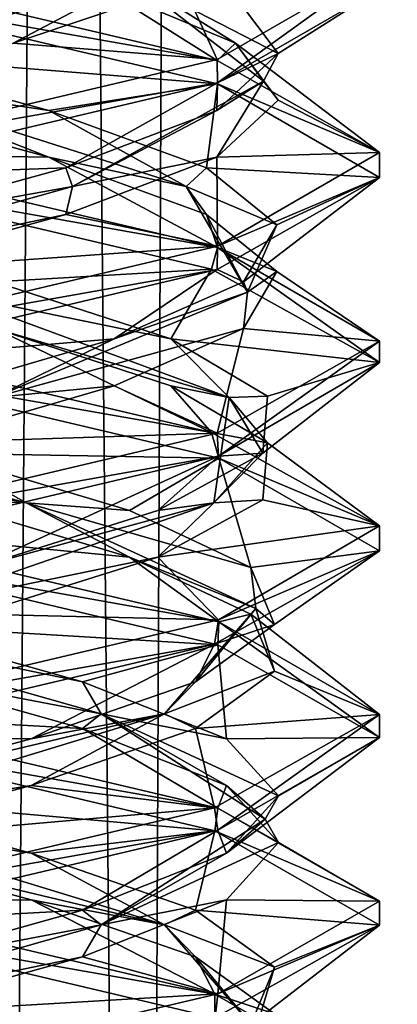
# Model space of a CAD drawing. Header units: millimetres. Extents: x -18.9 to 18.9, y -8.8 to 39.
# Tile 76 of 256: x 0.5 to 1.5, y 5.7 to 8.4. Entities that reach past the tile are written whole.
import ezdxf

# ---------------------------------------------------------------- set-up
doc = ezdxf.new("R2010")
doc.units = ezdxf.units.MM
doc.header["$LTSCALE"] = 41.718519
for name, color, linetype in [('15', 7, 'CONTINUOUS'), ('2023', 7, 'CONTINUOUS'), ('2024', 7, 'CONTINUOUS'), ('2025', 7, 'CONTINUOUS'), ('2035', 7, 'CONTINUOUS'), ('2036', 7, 'CONTINUOUS'), ('2037', 7, 'CONTINUOUS'), ('2047', 7, 'CONTINUOUS'), ('2048', 7, 'CONTINUOUS'), ('2049', 7, 'CONTINUOUS'), ('2068', 7, 'CONTINUOUS'), ('2069', 7, 'CONTINUOUS'), ('2070', 7, 'CONTINUOUS'), ('2169', 7, 'CONTINUOUS'), ('4', 7, 'CONTINUOUS')]:
    doc.layers.add(name, color=color, linetype=linetype)

msp = doc.modelspace()

# ---------------------------------------------------------------- linework, layer by layer
at = {"layer": '15', "color": 7, "linetype": 'Continuous'}
for points in [[(0.4624, -3.5, 17.3939), (0.6996, 26.4, 17.3858), (-2.2237, 26.4, 17.2571), (0.4624, -3.5, 17.3939)], [(0.4624, -3.5, 17.3939), (5.9019, -3.5, 16.3685), (0.6996, 26.4, 17.3858), (0.4624, -3.5, 17.3939)], [(5.9019, -3.5, 16.3685), (3.603, 26.4, 17.0228), (0.6996, 26.4, 17.3858), (5.9019, -3.5, 16.3685)]]:
    msp.add_3dface(points, dxfattribs=at)
at = {"layer": '2023', "color": 7, "linetype": 'Continuous'}
for points in [[(0.6147, 7.9896, -14.3647), (0, 8, -14.8), (0.0536, 8.1424, -14.5282), (0.6147, 7.9896, -14.3647)], [(0, 8, -14.8), (0.6147, 7.9896, -14.3647), (1.0658, 7.7484, -14.3555), (0, 8, -14.8)], [(0.6147, 7.9896, -14.3647), (1.0368, 7.8368, -13.9605), (1.0658, 7.7484, -14.3555), (0.6147, 7.9896, -14.3647)], [(1.0368, 7.8368, -13.9605), (1.2247, 7.684, -13.4071), (1.0658, 7.7484, -14.3555), (1.0368, 7.8368, -13.9605)], [(1.0658, 7.7484, -14.3555), (1.2247, 7.684, -13.4071), (1.5, 7.4977, -13.2894), (1.0658, 7.7484, -14.3555)], [(1.2247, 7.684, -13.4071), (1.1358, 7.5312, -12.8295), (1.5, 7.4977, -13.2894), (1.2247, 7.684, -13.4071)], [(1.1358, 7.5312, -12.8295), (0.7902, 7.3785, -12.3583), (1.0656, 7.2515, -12.2443), (1.1358, 7.5312, -12.8295)], [(1.5, 7.4977, -13.2894), (1.1358, 7.5312, -12.8295), (1.0656, 7.2515, -12.2443), (1.5, 7.4977, -13.2894)], [(0.7902, 7.3785, -12.3583), (0.2661, 7.2257, -12.0998), (1.0656, 7.2515, -12.2443), (0.7902, 7.3785, -12.3583)], [(0.2661, 7.2257, -12.0998), (0, 7, -11.8), (1.0656, 7.2515, -12.2443), (0.2661, 7.2257, -12.0998)], [(0.5677, 6.0035, -14.3905), (0, 6, -14.8), (0, 6.1562, -14.5294), (0.5677, 6.0035, -14.3905)], [(1.0589, 5.7505, -14.3624), (0, 6, -14.8), (0.5677, 6.0035, -14.3905), (1.0589, 5.7505, -14.3624)], [(1.007, 5.8507, -14.0051), (1.0589, 5.7505, -14.3624), (0.5677, 6.0035, -14.3905), (1.007, 5.8507, -14.0051)], [(1.2188, 5.6979, -13.4605), (1.0589, 5.7505, -14.3624), (1.007, 5.8507, -14.0051), (1.2188, 5.6979, -13.4605)], [(1.5, 5.4981, -13.291), (1.0589, 5.7505, -14.3624), (1.2188, 5.6979, -13.4605), (1.5, 5.4981, -13.291)]]:
    msp.add_3dface(points, dxfattribs=at)
at = {"layer": '2024', "color": 7, "linetype": 'Continuous'}
for points in [[(0.6147, 8.1146, -14.3647), (0.096, 8.1931, -14.4894), (0.0536, 8.2674, -14.5282), (0.6147, 8.1146, -14.3647)], [(0.6147, 7.9896, -14.3647), (0.0536, 8.1424, -14.5282), (0.096, 8.1931, -14.4894), (0.6147, 7.9896, -14.3647)], [(0.9821, 7.9111, -13.9779), (0.6147, 7.9896, -14.3647), (0.096, 8.1931, -14.4894), (0.9821, 7.9111, -13.9779)], [(0.9821, 7.9111, -13.9779), (0.096, 8.1931, -14.4894), (0.6147, 8.1146, -14.3647), (0.9821, 7.9111, -13.9779)], [(1.0368, 7.9618, -13.9605), (0.9821, 7.9111, -13.9779), (0.6147, 8.1146, -14.3647), (1.0368, 7.9618, -13.9605)], [(1.0368, 7.8368, -13.9605), (0.6147, 7.9896, -14.3647), (0.9821, 7.9111, -13.9779), (1.0368, 7.8368, -13.9605)], [(1.2247, 7.809, -13.4071), (0.9821, 7.9111, -13.9779), (1.0368, 7.9618, -13.9605), (1.2247, 7.809, -13.4071)], [(1.1462, 7.629, -12.968), (1.0368, 7.8368, -13.9605), (0.9821, 7.9111, -13.9779), (1.1462, 7.629, -12.968)], [(1.1462, 7.629, -12.968), (0.9821, 7.9111, -13.9779), (1.2247, 7.809, -13.4071), (1.1462, 7.629, -12.968)], [(1.2247, 7.684, -13.4071), (1.0368, 7.8368, -13.9605), (1.1462, 7.629, -12.968), (1.2247, 7.684, -13.4071)], [(1.1358, 7.6562, -12.8295), (1.1462, 7.629, -12.968), (1.2247, 7.809, -13.4071), (1.1358, 7.6562, -12.8295)], [(1.1358, 7.5312, -12.8295), (1.2247, 7.684, -13.4071), (1.1462, 7.629, -12.968), (1.1358, 7.5312, -12.8295)], [(0.7902, 7.5035, -12.3583), (1.1462, 7.629, -12.968), (1.1358, 7.6562, -12.8295), (0.7902, 7.5035, -12.3583)], [(0.4677, 7.347, -12.2022), (1.1358, 7.5312, -12.8295), (1.1462, 7.629, -12.968), (0.4677, 7.347, -12.2022)], [(0.4677, 7.347, -12.2022), (1.1462, 7.629, -12.968), (0.7902, 7.5035, -12.3583), (0.4677, 7.347, -12.2022)], [(0.7902, 7.3785, -12.3583), (1.1358, 7.5312, -12.8295), (0.4677, 7.347, -12.2022), (0.7902, 7.3785, -12.3583)], [(0.2661, 7.3507, -12.0998), (0.4677, 7.347, -12.2022), (0.7902, 7.5035, -12.3583), (0.2661, 7.3507, -12.0998)], [(0.2661, 7.2257, -12.0998), (0.7902, 7.3785, -12.3583), (0.4677, 7.347, -12.2022), (0.2661, 7.2257, -12.0998)], [(0.5677, 6.1285, -14.3905), (0, 6.2188, -14.4933), (0, 6.2812, -14.5294), (0.5677, 6.1285, -14.3905)], [(0.9243, 5.9367, -14.0547), (0, 6.1562, -14.5294), (0, 6.2188, -14.4933), (0.9243, 5.9367, -14.0547)], [(0.9243, 5.9367, -14.0547), (0, 6.2188, -14.4933), (0.5677, 6.1285, -14.3905), (0.9243, 5.9367, -14.0547)], [(0.5677, 6.0035, -14.3905), (0, 6.1562, -14.5294), (0.9243, 5.9367, -14.0547), (0.5677, 6.0035, -14.3905)], [(1.007, 5.9757, -14.0051), (0.9243, 5.9367, -14.0547), (0.5677, 6.1285, -14.3905), (1.007, 5.9757, -14.0051)], [(1.007, 5.8507, -14.0051), (0.5677, 6.0035, -14.3905), (0.9243, 5.9367, -14.0547), (1.007, 5.8507, -14.0051)], [(1.2188, 5.8229, -13.4605), (0.9243, 5.9367, -14.0547), (1.007, 5.9757, -14.0051), (1.2188, 5.8229, -13.4605)], [(1.1692, 5.6546, -13.0613), (1.007, 5.8507, -14.0051), (0.9243, 5.9367, -14.0547), (1.1692, 5.6546, -13.0613)], [(1.1692, 5.6546, -13.0613), (0.9243, 5.9367, -14.0547), (1.2188, 5.8229, -13.4605), (1.1692, 5.6546, -13.0613)], [(1.2188, 5.6979, -13.4605), (1.007, 5.8507, -14.0051), (1.1692, 5.6546, -13.0613), (1.2188, 5.6979, -13.4605)], [(1.1552, 5.6701, -12.8795), (1.1692, 5.6546, -13.0613), (1.2188, 5.8229, -13.4605), (1.1552, 5.6701, -12.8795)]]:
    msp.add_3dface(points, dxfattribs=at)
at = {"layer": '2025', "color": 7, "linetype": 'Continuous'}
for points in [[(0.0536, 8.2674, -14.5282), (0, 8.4375, -14.8), (1.0658, 8.1859, -14.3555), (0.0536, 8.2674, -14.5282)], [(0.6147, 8.1146, -14.3647), (0.0536, 8.2674, -14.5282), (1.0658, 8.1859, -14.3555), (0.6147, 8.1146, -14.3647)], [(1.0368, 7.9618, -13.9605), (0.6147, 8.1146, -14.3647), (1.0658, 8.1859, -14.3555), (1.0368, 7.9618, -13.9605)], [(1.5, 7.9352, -13.2894), (1.0368, 7.9618, -13.9605), (1.0658, 8.1859, -14.3555), (1.5, 7.9352, -13.2894)], [(1.2247, 7.809, -13.4071), (1.0368, 7.9618, -13.9605), (1.5, 7.9352, -13.2894), (1.2247, 7.809, -13.4071)], [(1.0656, 7.689, -12.2443), (1.1358, 7.6562, -12.8295), (1.5, 7.9352, -13.2894), (1.0656, 7.689, -12.2443)], [(1.1358, 7.6562, -12.8295), (1.2247, 7.809, -13.4071), (1.5, 7.9352, -13.2894), (1.1358, 7.6562, -12.8295)], [(0, 7.4375, -11.8), (0.7902, 7.5035, -12.3583), (1.0656, 7.689, -12.2443), (0, 7.4375, -11.8)], [(0.7902, 7.5035, -12.3583), (1.1358, 7.6562, -12.8295), (1.0656, 7.689, -12.2443), (0.7902, 7.5035, -12.3583)], [(0, 7.4375, -11.8), (0.2661, 7.3507, -12.0998), (0.7902, 7.5035, -12.3583), (0, 7.4375, -11.8)], [(0, 6.2812, -14.5294), (0, 6.4375, -14.8), (1.0589, 6.188, -14.3624), (0, 6.2812, -14.5294)], [(0.5677, 6.1285, -14.3905), (0, 6.2812, -14.5294), (1.0589, 6.188, -14.3624), (0.5677, 6.1285, -14.3905)], [(1.007, 5.9757, -14.0051), (0.5677, 6.1285, -14.3905), (1.0589, 6.188, -14.3624), (1.007, 5.9757, -14.0051)], [(1.5, 5.9356, -13.291), (1.007, 5.9757, -14.0051), (1.0589, 6.188, -14.3624), (1.5, 5.9356, -13.291)], [(1.2188, 5.8229, -13.4605), (1.007, 5.9757, -14.0051), (1.5, 5.9356, -13.291), (1.2188, 5.8229, -13.4605)], [(1.0601, 5.6873, -12.2387), (1.1552, 5.6701, -12.8795), (1.5, 5.9356, -13.291), (1.0601, 5.6873, -12.2387)], [(1.1552, 5.6701, -12.8795), (1.2188, 5.8229, -13.4605), (1.5, 5.9356, -13.291), (1.1552, 5.6701, -12.8795)]]:
    msp.add_3dface(points, dxfattribs=at)
at = {"layer": '2035', "color": 7, "linetype": 'Continuous'}
for points in [[(0, 8.5, -14.8), (0.7484, 8.4479, -14.2753), (1.0657, 8.2485, -14.3556), (0, 8.5, -14.8)], [(0.7484, 8.4479, -14.2753), (1.1142, 8.2951, -13.8196), (1.0657, 8.2485, -14.3556), (0.7484, 8.4479, -14.2753)], [(1.0657, 8.2485, -14.3556), (1.1142, 8.2951, -13.8196), (1.5, 8.0022, -13.3104), (1.0657, 8.2485, -14.3556)], [(1.1142, 8.2951, -13.8196), (1.2282, 8.1424, -13.2464), (1.5, 8.0022, -13.3104), (1.1142, 8.2951, -13.8196)], [(1.2282, 8.1424, -13.2464), (1.0647, 7.9896, -12.6853), (1.5, 8.0022, -13.3104), (1.2282, 8.1424, -13.2464)], [(1.0647, 7.9896, -12.6853), (0.6605, 7.8368, -12.2632), (1.0659, 7.7516, -12.2446), (1.0647, 7.9896, -12.6853)], [(1.5, 8.0022, -13.3104), (1.0647, 7.9896, -12.6853), (1.0659, 7.7516, -12.2446), (1.5, 8.0022, -13.3104)], [(0.6605, 7.8368, -12.2632), (0.1071, 7.684, -12.0753), (1.0659, 7.7516, -12.2446), (0.6605, 7.8368, -12.2632)], [(0.1071, 7.684, -12.0753), (0, 7.5, -11.8), (1.0659, 7.7516, -12.2446), (0.1071, 7.684, -12.0753)], [(0.7051, 6.4618, -14.307), (0, 6.5, -14.8), (0.1605, 6.6146, -14.5188), (0.7051, 6.4618, -14.307)], [(0, 6.5, -14.8), (0.7051, 6.4618, -14.307), (1.0669, 6.2481, -14.3543), (0, 6.5, -14.8)], [(0.7051, 6.4618, -14.307), (1.0905, 6.309, -13.8677), (1.0669, 6.2481, -14.3543), (0.7051, 6.4618, -14.307)], [(1.0905, 6.309, -13.8677), (1.2294, 6.1562, -13.3), (1.0669, 6.2481, -14.3543), (1.0905, 6.309, -13.8677)], [(1.0669, 6.2481, -14.3543), (1.2294, 6.1562, -13.3), (1.5, 5.9998, -13.2991), (1.0669, 6.2481, -14.3543)], [(1.2294, 6.1562, -13.3), (1.0905, 6.0035, -12.7323), (1.5, 5.9998, -13.2991), (1.2294, 6.1562, -13.3)], [(1.0905, 6.0035, -12.7323), (0.7051, 5.8507, -12.293), (1.067, 5.7519, -12.2457), (1.0905, 6.0035, -12.7323)], [(1.5, 5.9998, -13.2991), (1.0905, 6.0035, -12.7323), (1.067, 5.7519, -12.2457), (1.5, 5.9998, -13.2991)], [(0.7051, 5.8507, -12.293), (0.1605, 5.6979, -12.0812), (1.067, 5.7519, -12.2457), (0.7051, 5.8507, -12.293)], [(0.1605, 5.6979, -12.0812), (0, 5.5, -11.8), (1.067, 5.7519, -12.2457), (0.1605, 5.6979, -12.0812)]]:
    msp.add_3dface(points, dxfattribs=at)
at = {"layer": '2036', "color": 7, "linetype": 'Continuous'}
for points in [[(1.1142, 8.2951, -13.8196), (0.7484, 8.4479, -14.2753), (0.8266, 8.4752, -14.1606), (1.1142, 8.2951, -13.8196)], [(1.1894, 8.1931, -13.204), (1.1142, 8.2951, -13.8196), (0.8266, 8.4752, -14.1606), (1.1894, 8.1931, -13.204)], [(1.1894, 8.1931, -13.204), (0.8266, 8.4752, -14.1606), (1.2282, 8.2674, -13.2464), (1.1894, 8.1931, -13.204)], [(1.2282, 8.2674, -13.2464), (0.8266, 8.4752, -14.1606), (1.1142, 8.4201, -13.8196), (1.2282, 8.2674, -13.2464)], [(1.2282, 8.1424, -13.2464), (1.1142, 8.2951, -13.8196), (1.1894, 8.1931, -13.204), (1.2282, 8.1424, -13.2464)], [(1.0647, 8.1146, -12.6853), (1.1894, 8.1931, -13.204), (1.2282, 8.2674, -13.2464), (1.0647, 8.1146, -12.6853)], [(0.6779, 7.9111, -12.3179), (1.0647, 7.9896, -12.6853), (1.1894, 8.1931, -13.204), (0.6779, 7.9111, -12.3179)], [(0.6779, 7.9111, -12.3179), (1.1894, 8.1931, -13.204), (1.0647, 8.1146, -12.6853), (0.6779, 7.9111, -12.3179)], [(1.0647, 7.9896, -12.6853), (1.2282, 8.1424, -13.2464), (1.1894, 8.1931, -13.204), (1.0647, 7.9896, -12.6853)], [(0.6605, 7.9618, -12.2632), (0.6779, 7.9111, -12.3179), (1.0647, 8.1146, -12.6853), (0.6605, 7.9618, -12.2632)], [(0.6605, 7.8368, -12.2632), (1.0647, 7.9896, -12.6853), (0.6779, 7.9111, -12.3179), (0.6605, 7.8368, -12.2632)], [(0.1071, 7.809, -12.0753), (0.6779, 7.9111, -12.3179), (0.6605, 7.9618, -12.2632), (0.1071, 7.809, -12.0753)], [(-0.332, 7.629, -12.1538), (0.6605, 7.8368, -12.2632), (0.6779, 7.9111, -12.3179), (-0.332, 7.629, -12.1538)], [(-0.332, 7.629, -12.1538), (0.6779, 7.9111, -12.3179), (0.1071, 7.809, -12.0753), (-0.332, 7.629, -12.1538)], [(0.1071, 7.684, -12.0753), (0.6605, 7.8368, -12.2632), (-0.332, 7.629, -12.1538), (0.1071, 7.684, -12.0753)], [(0.7547, 6.5008, -14.2243), (0.1605, 6.6146, -14.5188), (-0.2387, 6.7829, -14.4692), (0.7547, 6.5008, -14.2243)], [(0.7547, 6.5008, -14.2243), (-0.2387, 6.7829, -14.4692), (0.7051, 6.5868, -14.307), (0.7547, 6.5008, -14.2243)], [(0.7051, 6.5868, -14.307), (-0.2387, 6.7829, -14.4692), (0.1605, 6.7396, -14.5188), (0.7051, 6.5868, -14.307)], [(0.7051, 6.4618, -14.307), (0.1605, 6.6146, -14.5188), (0.7547, 6.5008, -14.2243), (0.7051, 6.4618, -14.307)], [(1.0905, 6.434, -13.8677), (0.7547, 6.5008, -14.2243), (0.7051, 6.5868, -14.307), (1.0905, 6.434, -13.8677)], [(1.0905, 6.309, -13.8677), (0.7051, 6.4618, -14.307), (0.7547, 6.5008, -14.2243), (1.0905, 6.309, -13.8677)], [(1.1933, 6.2188, -13.3), (1.0905, 6.309, -13.8677), (0.7547, 6.5008, -14.2243), (1.1933, 6.2188, -13.3)], [(1.1933, 6.2188, -13.3), (0.7547, 6.5008, -14.2243), (1.2294, 6.2812, -13.3), (1.1933, 6.2188, -13.3)], [(1.2294, 6.2812, -13.3), (0.7547, 6.5008, -14.2243), (1.0905, 6.434, -13.8677), (1.2294, 6.2812, -13.3)], [(1.2294, 6.1562, -13.3), (1.0905, 6.309, -13.8677), (1.1933, 6.2188, -13.3), (1.2294, 6.1562, -13.3)], [(1.0905, 6.1285, -12.7323), (1.1933, 6.2188, -13.3), (1.2294, 6.2812, -13.3), (1.0905, 6.1285, -12.7323)], [(0.7547, 5.9367, -12.3757), (1.2294, 6.1562, -13.3), (1.1933, 6.2188, -13.3), (0.7547, 5.9367, -12.3757)], [(0.7547, 5.9367, -12.3757), (1.1933, 6.2188, -13.3), (1.0905, 6.1285, -12.7323), (0.7547, 5.9367, -12.3757)], [(1.0905, 6.0035, -12.7323), (1.2294, 6.1562, -13.3), (0.7547, 5.9367, -12.3757), (1.0905, 6.0035, -12.7323)], [(0.7051, 5.9757, -12.293), (0.7547, 5.9367, -12.3757), (1.0905, 6.1285, -12.7323), (0.7051, 5.9757, -12.293)], [(0.7051, 5.8507, -12.293), (1.0905, 6.0035, -12.7323), (0.7547, 5.9367, -12.3757), (0.7051, 5.8507, -12.293)], [(0.1605, 5.8229, -12.0812), (0.7547, 5.9367, -12.3757), (0.7051, 5.9757, -12.293), (0.1605, 5.8229, -12.0812)], [(-0.2387, 5.6546, -12.1308), (0.7051, 5.8507, -12.293), (0.7547, 5.9367, -12.3757), (-0.2387, 5.6546, -12.1308)], [(-0.2387, 5.6546, -12.1308), (0.7547, 5.9367, -12.3757), (0.1605, 5.8229, -12.0812), (-0.2387, 5.6546, -12.1308)], [(0.1605, 5.6979, -12.0812), (0.7051, 5.8507, -12.293), (-0.2387, 5.6546, -12.1308), (0.1605, 5.6979, -12.0812)]]:
    msp.add_3dface(points, dxfattribs=at)
at = {"layer": '2037', "color": 7, "linetype": 'Continuous'}
for points in [[(1.0659, 8.1891, -12.2446), (1.2282, 8.2674, -13.2464), (1.5, 8.4397, -13.3104), (1.0659, 8.1891, -12.2446)], [(1.2282, 8.2674, -13.2464), (1.1142, 8.4201, -13.8196), (1.5, 8.4397, -13.3104), (1.2282, 8.2674, -13.2464)], [(1.0647, 8.1146, -12.6853), (1.2282, 8.2674, -13.2464), (1.0659, 8.1891, -12.2446), (1.0647, 8.1146, -12.6853)], [(0, 7.9375, -11.8), (0.6605, 7.9618, -12.2632), (1.0659, 8.1891, -12.2446), (0, 7.9375, -11.8)], [(0.6605, 7.9618, -12.2632), (1.0647, 8.1146, -12.6853), (1.0659, 8.1891, -12.2446), (0.6605, 7.9618, -12.2632)], [(0, 7.9375, -11.8), (0.1071, 7.809, -12.0753), (0.6605, 7.9618, -12.2632), (0, 7.9375, -11.8)], [(0.1605, 6.7396, -14.5188), (0, 6.9375, -14.8), (1.0669, 6.6856, -14.3543), (0.1605, 6.7396, -14.5188)], [(0.7051, 6.5868, -14.307), (0.1605, 6.7396, -14.5188), (1.0669, 6.6856, -14.3543), (0.7051, 6.5868, -14.307)], [(1.0905, 6.434, -13.8677), (0.7051, 6.5868, -14.307), (1.0669, 6.6856, -14.3543), (1.0905, 6.434, -13.8677)], [(1.5, 6.4373, -13.2991), (1.0905, 6.434, -13.8677), (1.0669, 6.6856, -14.3543), (1.5, 6.4373, -13.2991)], [(1.067, 6.1894, -12.2457), (1.0905, 6.1285, -12.7323), (1.5, 6.4373, -13.2991), (1.067, 6.1894, -12.2457)], [(1.0905, 6.1285, -12.7323), (1.2294, 6.2812, -13.3), (1.5, 6.4373, -13.2991), (1.0905, 6.1285, -12.7323)], [(1.2294, 6.2812, -13.3), (1.0905, 6.434, -13.8677), (1.5, 6.4373, -13.2991), (1.2294, 6.2812, -13.3)], [(0, 5.9375, -11.8), (0.7051, 5.9757, -12.293), (1.067, 6.1894, -12.2457), (0, 5.9375, -11.8)], [(0.7051, 5.9757, -12.293), (1.0905, 6.1285, -12.7323), (1.067, 6.1894, -12.2457), (0.7051, 5.9757, -12.293)], [(0, 5.9375, -11.8), (0.1605, 5.8229, -12.0812), (0.7051, 5.9757, -12.293), (0, 5.9375, -11.8)]]:
    msp.add_3dface(points, dxfattribs=at)
at = {"layer": '2047', "color": 7, "linetype": 'Continuous'}
for points in [[(1.5, 8.5021, -13.3098), (0.9753, 8.4479, -12.5516), (1.0649, 8.2513, -12.2436), (1.5, 8.5021, -13.3098)], [(0.9753, 8.4479, -12.5516), (0.5196, 8.2951, -12.1858), (1.0649, 8.2513, -12.2436), (0.9753, 8.4479, -12.5516)], [(0.5196, 8.2951, -12.1858), (0, 8, -11.8), (1.0649, 8.2513, -12.2436), (0.5196, 8.2951, -12.1858)], [(0.8305, 6.9201, -14.2064), (0, 7, -14.8), (0.3182, 7.0729, -14.4875), (0.8305, 6.9201, -14.2064)], [(0, 7, -14.8), (0.8305, 6.9201, -14.2064), (1.0695, 6.7473, -14.3517), (0, 7, -14.8)], [(0.8305, 6.9201, -14.2064), (1.1552, 6.7674, -13.7205), (1.0695, 6.7473, -14.3517), (0.8305, 6.9201, -14.2064)], [(1.0695, 6.7473, -14.3517), (1.1552, 6.7674, -13.7205), (1.5, 6.4991, -13.296), (1.0695, 6.7473, -14.3517)], [(1.1552, 6.7674, -13.7205), (1.2188, 6.6146, -13.1395), (1.5, 6.4991, -13.296), (1.1552, 6.7674, -13.7205)], [(1.2188, 6.6146, -13.1395), (1.007, 6.4618, -12.5949), (1.5, 6.4991, -13.296), (1.2188, 6.6146, -13.1395)], [(1.5, 6.4991, -13.296), (1.007, 6.4618, -12.5949), (1.0584, 6.2493, -12.237), (1.5, 6.4991, -13.296)], [(1.007, 6.4618, -12.5949), (0.5677, 6.309, -12.2095), (1.0584, 6.2493, -12.237), (1.007, 6.4618, -12.5949)], [(0.5677, 6.309, -12.2095), (0, 6.1562, -12.0706), (1.0584, 6.2493, -12.237), (0.5677, 6.309, -12.2095)], [(0, 6.1562, -12.0706), (0, 6, -11.8), (1.0584, 6.2493, -12.237), (0, 6.1562, -12.0706)]]:
    msp.add_3dface(points, dxfattribs=at)
at = {"layer": '2048', "color": 7, "linetype": 'Continuous'}
for points in [[(-0.096, 8.1931, -12.1106), (0.5196, 8.2951, -12.1858), (0.8606, 8.4752, -12.4734), (-0.096, 8.1931, -12.1106)], [(-0.096, 8.1931, -12.1106), (0.8606, 8.4752, -12.4734), (-0.0536, 8.2674, -12.0718), (-0.096, 8.1931, -12.1106)], [(-0.0536, 8.2674, -12.0718), (0.8606, 8.4752, -12.4734), (0.5196, 8.4201, -12.1858), (-0.0536, 8.2674, -12.0718)], [(0.5196, 8.2951, -12.1858), (0.9753, 8.4479, -12.5516), (0.8606, 8.4752, -12.4734), (0.5196, 8.2951, -12.1858)], [(0.5545, 7.0649, -14.3566), (-0.2661, 7.2257, -14.5002), (-0.4677, 7.347, -14.3978), (0.5545, 7.0649, -14.3566)], [(0.5545, 7.0649, -14.3566), (-0.4677, 7.347, -14.3978), (0.3182, 7.1979, -14.4875), (0.5545, 7.0649, -14.3566)], [(0.3182, 7.0729, -14.4875), (-0.2661, 7.2257, -14.5002), (0.5545, 7.0649, -14.3566), (0.3182, 7.0729, -14.4875)], [(0.8305, 7.0451, -14.2064), (0.5545, 7.0649, -14.3566), (0.3182, 7.1979, -14.4875), (0.8305, 7.0451, -14.2064)], [(0.8305, 6.9201, -14.2064), (0.3182, 7.0729, -14.4875), (0.5545, 7.0649, -14.3566), (0.8305, 6.9201, -14.2064)], [(1.1692, 6.7829, -13.5387), (0.8305, 6.9201, -14.2064), (0.5545, 7.0649, -14.3566), (1.1692, 6.7829, -13.5387)], [(1.1692, 6.7829, -13.5387), (0.5545, 7.0649, -14.3566), (1.1552, 6.8924, -13.7205), (1.1692, 6.7829, -13.5387)], [(1.1552, 6.8924, -13.7205), (0.5545, 7.0649, -14.3566), (0.8305, 7.0451, -14.2064), (1.1552, 6.8924, -13.7205)], [(1.1552, 6.7674, -13.7205), (0.8305, 6.9201, -14.2064), (1.1692, 6.7829, -13.5387), (1.1552, 6.7674, -13.7205)], [(1.2188, 6.7396, -13.1395), (1.1692, 6.7829, -13.5387), (1.1552, 6.8924, -13.7205), (1.2188, 6.7396, -13.1395)], [(0.9243, 6.5008, -12.5453), (1.2188, 6.6146, -13.1395), (1.1692, 6.7829, -13.5387), (0.9243, 6.5008, -12.5453)], [(0.9243, 6.5008, -12.5453), (1.1692, 6.7829, -13.5387), (1.007, 6.5868, -12.5949), (0.9243, 6.5008, -12.5453)], [(1.007, 6.5868, -12.5949), (1.1692, 6.7829, -13.5387), (1.2188, 6.7396, -13.1395), (1.007, 6.5868, -12.5949)], [(1.2188, 6.6146, -13.1395), (1.1552, 6.7674, -13.7205), (1.1692, 6.7829, -13.5387), (1.2188, 6.6146, -13.1395)], [(1.007, 6.4618, -12.5949), (1.2188, 6.6146, -13.1395), (0.9243, 6.5008, -12.5453), (1.007, 6.4618, -12.5949)], [(0.5677, 6.434, -12.2095), (0.9243, 6.5008, -12.5453), (1.007, 6.5868, -12.5949), (0.5677, 6.434, -12.2095)], [(0, 6.2188, -12.1067), (0.5677, 6.309, -12.2095), (0.9243, 6.5008, -12.5453), (0, 6.2188, -12.1067)], [(0, 6.2188, -12.1067), (0.9243, 6.5008, -12.5453), (0, 6.2812, -12.0706), (0, 6.2188, -12.1067)], [(0, 6.2812, -12.0706), (0.9243, 6.5008, -12.5453), (0.5677, 6.434, -12.2095), (0, 6.2812, -12.0706)], [(0.5677, 6.309, -12.2095), (1.007, 6.4618, -12.5949), (0.9243, 6.5008, -12.5453), (0.5677, 6.309, -12.2095)], [(0, 6.1562, -12.0706), (0.5677, 6.309, -12.2095), (0, 6.2188, -12.1067), (0, 6.1562, -12.0706)]]:
    msp.add_3dface(points, dxfattribs=at)
at = {"layer": '2049', "color": 7, "linetype": 'Continuous'}
for points in [[(0.3182, 7.1979, -14.4875), (0, 7.4375, -14.8), (1.0695, 7.1848, -14.3517), (0.3182, 7.1979, -14.4875)], [(0.8305, 7.0451, -14.2064), (0.3182, 7.1979, -14.4875), (1.0695, 7.1848, -14.3517), (0.8305, 7.0451, -14.2064)], [(1.1552, 6.8924, -13.7205), (0.8305, 7.0451, -14.2064), (1.0695, 7.1848, -14.3517), (1.1552, 6.8924, -13.7205)], [(1.5, 6.9366, -13.296), (1.1552, 6.8924, -13.7205), (1.0695, 7.1848, -14.3517), (1.5, 6.9366, -13.296)], [(1.0584, 6.6868, -12.237), (1.2188, 6.7396, -13.1395), (1.5, 6.9366, -13.296), (1.0584, 6.6868, -12.237)], [(1.2188, 6.7396, -13.1395), (1.1552, 6.8924, -13.7205), (1.5, 6.9366, -13.296), (1.2188, 6.7396, -13.1395)], [(1.007, 6.5868, -12.5949), (1.2188, 6.7396, -13.1395), (1.0584, 6.6868, -12.237), (1.007, 6.5868, -12.5949)], [(0, 6.4375, -11.8), (0.5677, 6.434, -12.2095), (1.0584, 6.6868, -12.237), (0, 6.4375, -11.8)], [(0.5677, 6.434, -12.2095), (1.007, 6.5868, -12.5949), (1.0584, 6.6868, -12.237), (0.5677, 6.434, -12.2095)], [(0, 6.4375, -11.8), (0, 6.2812, -12.0706), (0.5677, 6.434, -12.2095), (0, 6.4375, -11.8)]]:
    msp.add_3dface(points, dxfattribs=at)
at = {"layer": '2068', "color": 7, "linetype": 'Continuous'}
for points in [[(0, 7.5, -14.8), (0.4705, 7.5312, -14.4358), (1.0505, 7.253, -14.3708), (0, 7.5, -14.8)], [(0.4705, 7.5312, -14.4358), (0.9417, 7.3785, -14.0902), (1.0505, 7.253, -14.3708), (0.4705, 7.5312, -14.4358)], [(0.9417, 7.3785, -14.0902), (1.2002, 7.2257, -13.5661), (1.0505, 7.253, -14.3708), (0.9417, 7.3785, -14.0902)], [(1.0505, 7.253, -14.3708), (1.2002, 7.2257, -13.5661), (1.4999, 7.0033, -13.3155), (1.0505, 7.253, -14.3708)], [(1.2002, 7.2257, -13.5661), (1.1875, 7.0729, -12.9818), (1.4999, 7.0033, -13.3155), (1.2002, 7.2257, -13.5661)], [(1.1875, 7.0729, -12.9818), (0.9064, 6.9201, -12.4695), (1.4999, 7.0033, -13.3155), (1.1875, 7.0729, -12.9818)], [(1.4999, 7.0033, -13.3155), (0.9064, 6.9201, -12.4695), (1.069, 6.7525, -12.2477), (1.4999, 7.0033, -13.3155)], [(0.9064, 6.9201, -12.4695), (0.4205, 6.7674, -12.1448), (1.069, 6.7525, -12.2477), (0.9064, 6.9201, -12.4695)], [(0.4205, 6.7674, -12.1448), (0, 6.5, -11.8), (1.069, 6.7525, -12.2477), (0.4205, 6.7674, -12.1448)]]:
    msp.add_3dface(points, dxfattribs=at)
at = {"layer": '2069', "color": 7, "linetype": 'Continuous'}
for points in [[(0.9417, 7.5035, -14.0902), (0.332, 7.629, -14.4462), (0.4705, 7.6562, -14.4358), (0.9417, 7.5035, -14.0902)], [(1.0978, 7.347, -13.7677), (0.4705, 7.5312, -14.4358), (0.332, 7.629, -14.4462), (1.0978, 7.347, -13.7677)], [(1.0978, 7.347, -13.7677), (0.332, 7.629, -14.4462), (0.9417, 7.5035, -14.0902), (1.0978, 7.347, -13.7677)], [(0.9417, 7.3785, -14.0902), (0.4705, 7.5312, -14.4358), (1.0978, 7.347, -13.7677), (0.9417, 7.3785, -14.0902)], [(1.2002, 7.3507, -13.5661), (1.0978, 7.347, -13.7677), (0.9417, 7.5035, -14.0902), (1.2002, 7.3507, -13.5661)], [(1.2002, 7.2257, -13.5661), (0.9417, 7.3785, -14.0902), (1.0978, 7.347, -13.7677), (1.2002, 7.2257, -13.5661)], [(1.1875, 7.1979, -12.9818), (1.0978, 7.347, -13.7677), (1.2002, 7.3507, -13.5661), (1.1875, 7.1979, -12.9818)], [(1.0566, 7.0649, -12.7455), (1.2002, 7.2257, -13.5661), (1.0978, 7.347, -13.7677), (1.0566, 7.0649, -12.7455)], [(1.0566, 7.0649, -12.7455), (1.0978, 7.347, -13.7677), (1.1875, 7.1979, -12.9818), (1.0566, 7.0649, -12.7455)], [(1.1875, 7.0729, -12.9818), (1.2002, 7.2257, -13.5661), (1.0566, 7.0649, -12.7455), (1.1875, 7.0729, -12.9818)], [(0.9064, 7.0451, -12.4695), (1.0566, 7.0649, -12.7455), (1.1875, 7.1979, -12.9818), (0.9064, 7.0451, -12.4695)], [(0.2387, 6.7829, -12.1308), (0.9064, 6.9201, -12.4695), (1.0566, 7.0649, -12.7455), (0.2387, 6.7829, -12.1308)], [(0.2387, 6.7829, -12.1308), (1.0566, 7.0649, -12.7455), (0.4205, 6.8924, -12.1448), (0.2387, 6.7829, -12.1308)], [(0.4205, 6.8924, -12.1448), (1.0566, 7.0649, -12.7455), (0.9064, 7.0451, -12.4695), (0.4205, 6.8924, -12.1448)], [(0.9064, 6.9201, -12.4695), (1.1875, 7.0729, -12.9818), (1.0566, 7.0649, -12.7455), (0.9064, 6.9201, -12.4695)], [(0.4205, 6.7674, -12.1448), (0.9064, 6.9201, -12.4695), (0.2387, 6.7829, -12.1308), (0.4205, 6.7674, -12.1448)]]:
    msp.add_3dface(points, dxfattribs=at)
at = {"layer": '2070', "color": 7, "linetype": 'Continuous'}
for points in [[(0.4705, 7.6562, -14.4358), (0, 7.9375, -14.8), (1.0505, 7.6905, -14.3708), (0.4705, 7.6562, -14.4358)], [(0.9417, 7.5035, -14.0902), (0.4705, 7.6562, -14.4358), (1.0505, 7.6905, -14.3708), (0.9417, 7.5035, -14.0902)], [(1.4999, 7.4408, -13.3155), (0.9417, 7.5035, -14.0902), (1.0505, 7.6905, -14.3708), (1.4999, 7.4408, -13.3155)], [(1.2002, 7.3507, -13.5661), (0.9417, 7.5035, -14.0902), (1.4999, 7.4408, -13.3155), (1.2002, 7.3507, -13.5661)], [(1.069, 7.19, -12.2477), (1.1875, 7.1979, -12.9818), (1.4999, 7.4408, -13.3155), (1.069, 7.19, -12.2477)], [(1.1875, 7.1979, -12.9818), (1.2002, 7.3507, -13.5661), (1.4999, 7.4408, -13.3155), (1.1875, 7.1979, -12.9818)], [(0.9064, 7.0451, -12.4695), (1.1875, 7.1979, -12.9818), (1.069, 7.19, -12.2477), (0.9064, 7.0451, -12.4695)], [(0, 6.9375, -11.8), (0.4205, 6.8924, -12.1448), (1.069, 7.19, -12.2477), (0, 6.9375, -11.8)], [(0.4205, 6.8924, -12.1448), (0.9064, 7.0451, -12.4695), (1.069, 7.19, -12.2477), (0.4205, 6.8924, -12.1448)], [(0.4205, 5.6701, -14.4552), (0, 5.9375, -14.8), (1.059, 5.688, -14.3624), (0.4205, 5.6701, -14.4552)]]:
    msp.add_3dface(points, dxfattribs=at)
at = {"layer": '2169', "color": 7, "linetype": 'Continuous'}
for points in [[(0, 8.4375, -14.8), (0, 8.5, -14.8), (1.0657, 8.2485, -14.3556), (0, 8.4375, -14.8)], [(1.0659, 8.1891, -12.2446), (1.5, 8.5021, -13.3098), (1.0649, 8.2513, -12.2436), (1.0659, 8.1891, -12.2446)], [(1.0659, 8.1891, -12.2446), (1.5, 8.4397, -13.3104), (1.5, 8.5021, -13.3098), (1.0659, 8.1891, -12.2446)], [(1.0658, 8.1859, -14.3555), (0, 8.4375, -14.8), (1.0657, 8.2485, -14.3556), (1.0658, 8.1859, -14.3555)], [(0, 8, -11.8), (1.0659, 8.1891, -12.2446), (1.0649, 8.2513, -12.2436), (0, 8, -11.8)], [(1.0658, 8.1859, -14.3555), (1.0657, 8.2485, -14.3556), (1.5, 8.0022, -13.3104), (1.0658, 8.1859, -14.3555)], [(0, 8, -11.8), (0, 7.9375, -11.8), (1.0659, 8.1891, -12.2446), (0, 8, -11.8)], [(1.5, 7.9352, -13.2894), (1.0658, 8.1859, -14.3555), (1.5, 8.0022, -13.3104), (1.5, 7.9352, -13.2894)], [(0, 7.9375, -14.8), (0, 8, -14.8), (1.0658, 7.7484, -14.3555), (0, 7.9375, -14.8)], [(1.5, 7.9352, -13.2894), (1.5, 8.0022, -13.3104), (1.0659, 7.7516, -12.2446), (1.5, 7.9352, -13.2894)], [(0, 7.9375, -14.8), (1.0658, 7.7484, -14.3555), (1.0505, 7.6905, -14.3708), (0, 7.9375, -14.8)], [(1.0656, 7.689, -12.2443), (1.5, 7.9352, -13.2894), (1.0659, 7.7516, -12.2446), (1.0656, 7.689, -12.2443)], [(0, 7.5, -11.8), (1.0656, 7.689, -12.2443), (1.0659, 7.7516, -12.2446), (0, 7.5, -11.8)], [(1.0658, 7.7484, -14.3555), (1.4999, 7.4408, -13.3155), (1.0505, 7.6905, -14.3708), (1.0658, 7.7484, -14.3555)], [(1.0658, 7.7484, -14.3555), (1.5, 7.4977, -13.2894), (1.4999, 7.4408, -13.3155), (1.0658, 7.7484, -14.3555)], [(0, 7.5, -11.8), (0, 7.4375, -11.8), (1.0656, 7.689, -12.2443), (0, 7.5, -11.8)], [(0, 7.4375, -14.8), (0, 7.5, -14.8), (1.0505, 7.253, -14.3708), (0, 7.4375, -14.8)], [(1.5, 7.4977, -13.2894), (1.0656, 7.2515, -12.2443), (1.069, 7.19, -12.2477), (1.5, 7.4977, -13.2894)], [(1.5, 7.4977, -13.2894), (1.069, 7.19, -12.2477), (1.4999, 7.4408, -13.3155), (1.5, 7.4977, -13.2894)], [(1.0695, 7.1848, -14.3517), (0, 7.4375, -14.8), (1.0505, 7.253, -14.3708), (1.0695, 7.1848, -14.3517)], [(1.0656, 7.2515, -12.2443), (0, 7, -11.8), (1.069, 7.19, -12.2477), (1.0656, 7.2515, -12.2443)], [(1.0695, 7.1848, -14.3517), (1.0505, 7.253, -14.3708), (1.4999, 7.0033, -13.3155), (1.0695, 7.1848, -14.3517)], [(0, 7, -11.8), (0, 6.9375, -11.8), (1.069, 7.19, -12.2477), (0, 7, -11.8)], [(1.5, 6.9366, -13.296), (1.0695, 7.1848, -14.3517), (1.4999, 7.0033, -13.3155), (1.5, 6.9366, -13.296)], [(0, 6.9375, -14.8), (0, 7, -14.8), (1.0695, 6.7473, -14.3517), (0, 6.9375, -14.8)], [(1.5, 6.9366, -13.296), (1.4999, 7.0033, -13.3155), (1.069, 6.7525, -12.2477), (1.5, 6.9366, -13.296)], [(1.0669, 6.6856, -14.3543), (0, 6.9375, -14.8), (1.0695, 6.7473, -14.3517), (1.0669, 6.6856, -14.3543)], [(1.0584, 6.6868, -12.237), (1.5, 6.9366, -13.296), (1.069, 6.7525, -12.2477), (1.0584, 6.6868, -12.237)], [(0, 6.5, -11.8), (1.0584, 6.6868, -12.237), (1.069, 6.7525, -12.2477), (0, 6.5, -11.8)], [(1.5, 6.4373, -13.2991), (1.0669, 6.6856, -14.3543), (1.0695, 6.7473, -14.3517), (1.5, 6.4373, -13.2991)], [(1.5, 6.4373, -13.2991), (1.0695, 6.7473, -14.3517), (1.5, 6.4991, -13.296), (1.5, 6.4373, -13.2991)], [(0, 6.5, -11.8), (0, 6.4375, -11.8), (1.0584, 6.6868, -12.237), (0, 6.5, -11.8)], [(0, 6.4375, -14.8), (0, 6.5, -14.8), (1.0669, 6.2481, -14.3543), (0, 6.4375, -14.8)], [(1.067, 6.1894, -12.2457), (1.5, 6.4991, -13.296), (1.0584, 6.2493, -12.237), (1.067, 6.1894, -12.2457)], [(1.067, 6.1894, -12.2457), (1.5, 6.4373, -13.2991), (1.5, 6.4991, -13.296), (1.067, 6.1894, -12.2457)], [(1.0589, 6.188, -14.3624), (0, 6.4375, -14.8), (1.0669, 6.2481, -14.3543), (1.0589, 6.188, -14.3624)], [(0, 6, -11.8), (1.067, 6.1894, -12.2457), (1.0584, 6.2493, -12.237), (0, 6, -11.8)], [(1.0589, 6.188, -14.3624), (1.0669, 6.2481, -14.3543), (1.5, 5.9998, -13.2991), (1.0589, 6.188, -14.3624)], [(0, 6, -11.8), (0, 5.9375, -11.8), (1.067, 6.1894, -12.2457), (0, 6, -11.8)], [(1.5, 5.9356, -13.291), (1.0589, 6.188, -14.3624), (1.5, 5.9998, -13.2991), (1.5, 5.9356, -13.291)], [(0, 5.9375, -14.8), (0, 6, -14.8), (1.0589, 5.7505, -14.3624), (0, 5.9375, -14.8)], [(1.5, 5.9356, -13.291), (1.5, 5.9998, -13.2991), (1.067, 5.7519, -12.2457), (1.5, 5.9356, -13.291)], [(0, 5.9375, -14.8), (1.0589, 5.7505, -14.3624), (1.059, 5.688, -14.3624), (0, 5.9375, -14.8)], [(1.0601, 5.6873, -12.2387), (1.5, 5.9356, -13.291), (1.067, 5.7519, -12.2457), (1.0601, 5.6873, -12.2387)], [(0, 5.5, -11.8), (1.0601, 5.6873, -12.2387), (1.067, 5.7519, -12.2457), (0, 5.5, -11.8)], [(1.0589, 5.7505, -14.3624), (1.5, 5.4981, -13.291), (1.059, 5.688, -14.3624), (1.0589, 5.7505, -14.3624)]]:
    msp.add_3dface(points, dxfattribs=at)
at = {"layer": '4', "color": 7, "linetype": 'Continuous'}
for points in [[(0, 29.7897, -10.45), (0.5552, 29.6513, -10.5046), (-0.8623, -3.5, -10.5837), (0, 29.7897, -10.45)], [(-0.8623, -3.5, -10.5837), (0.5552, 29.6513, -10.5046), (0.8623, -3.5, -10.5837), (-0.8623, -3.5, -10.5837)], [(0.5552, 29.6513, -10.5046), (1.0117, 29.5867, -10.6356), (0.8623, -3.5, -10.5837), (0.5552, 29.6513, -10.5046)], [(0.8623, -3.5, -10.5837), (1.0117, 29.5867, -10.6356), (2.2698, -3.5, -11.5768), (0.8623, -3.5, -10.5837)], [(1.0117, 29.5867, -10.6356), (2.3164, 29.5009, -11.6397), (2.2698, -3.5, -11.5768), (1.0117, 29.5867, -10.6356)]]:
    msp.add_3dface(points, dxfattribs=at)

doc.saveas('drawing.dxf')
